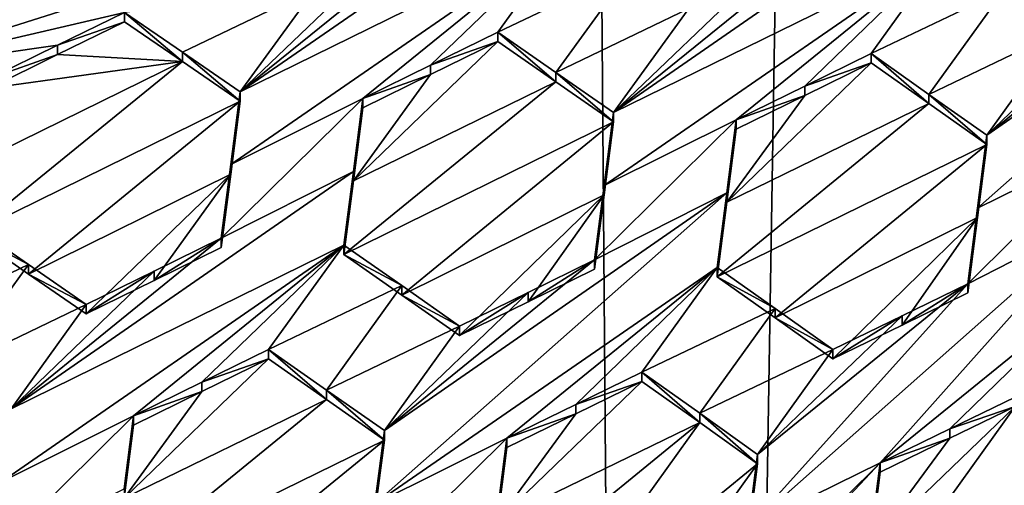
# Model space of a CAD drawing. Header units: metres. Extents: x -28 to 28, y -243 to 28.
# Tile 23 of 147: x -4.441 to -2.689, y -223.878 to -223.051. Entities that reach past the tile are written whole.
import ezdxf

# ---------------------------------------------------------------- set-up
doc = ezdxf.new("R2010")
doc.units = ezdxf.units.M
doc.layers.add('solid_10661043', color=7, linetype='CONTINUOUS')

msp = doc.modelspace()

# ---------------------------------------------------------------- linework, layer by layer
at = {"layer": 'solid_10661043'}
for points in [[(-6.468189, -240.147827, 149.682373), (-2.982479, -33.177227, 120.627815), (-7.076779, -32.296349, 120.462425)], [(-6.468189, -240.147827, 149.682373), (0, -240.141998, 149.723801), (-2.982479, -33.177227, 120.627815)], [(0, -240.141998, 149.723801), (-0.000043, -33.363544, 120.662979), (-2.982479, -33.177227, 120.627815)], [(-3.305357, -235.757614, 145.381073), (-6.610481, -235.649948, 145.324188), (-4.885979, -33.363503, 116.919937)], [(-3.305357, -235.757614, 145.381073), (-4.885979, -33.363503, 116.919937), (0.002991, -33.878384, 117.022713)], [(0, -235.869141, 145.41066), (-3.305357, -235.757614, 145.381073), (0.002991, -33.878384, 117.022713)], [(-5.242968, -219.076813, 116.413437), (8.043475, -227.407623, 118.645668), (-8.043475, -223.244019, 117.530037)], [(-5.242968, -219.076813, 116.413437), (7.775297, -222.446243, 117.316269), (8.043475, -227.407623, 118.645668)], [(-3.456446, -222.888046, 132.717468), (-3.439428, -222.757843, 132.703918), (-4.048522, -223.178833, 132.579803)], [(-3.674563, -222.876465, 132.64975), (-4.048522, -223.178833, 132.579803), (-3.439428, -222.757843, 132.703918)], [(-2.792177, -222.925217, 132.916641), (-2.775081, -222.793442, 132.906662), (-3.384254, -223.215744, 132.779922)], [(-3.010295, -222.912643, 132.852615), (-3.384254, -223.215744, 132.779922), (-2.775081, -222.793442, 132.906662)], [(-2.736681, -223.385742, 132.973328), (-2.501868, -223.270203, 133.025528), (-2.110641, -222.83223, 133.094742)], [(-2.719986, -223.255981, 132.967651), (-2.736681, -223.385742, 132.973328), (-2.110641, -222.83223, 133.094742)], [(-2.719986, -223.255981, 132.967651), (-2.110641, -222.83223, 133.094742), (-2.346027, -222.952393, 133.04213)], [(-4.120714, -222.853455, 132.508652), (-4.81527, -223.074295, 132.328217), (-4.71279, -223.144104, 132.371521)], [(-4.578863, -222.960281, 132.383194), (-4.81527, -223.074295, 132.328217), (-4.120714, -222.853455, 132.508652)], [(-4.120714, -222.853455, 132.508652), (-4.71279, -223.144104, 132.371521), (-4.017067, -222.924179, 132.552002)], [(-3.456446, -222.888046, 132.717468), (-4.065399, -223.308212, 132.592255), (-3.830404, -223.190659, 132.646576)], [(-3.456446, -222.888046, 132.717468), (-4.048522, -223.178833, 132.579803), (-4.065399, -223.308212, 132.592255)], [(-3.674563, -222.876465, 132.64975), (-3.793971, -222.935104, 132.622009), (-4.048522, -223.178833, 132.579803)], [(-3.456446, -222.888046, 132.717468), (-3.830404, -223.190659, 132.646576), (-3.709781, -223.131424, 132.674606)], [(-3.456446, -222.888046, 132.717468), (-3.709781, -223.131424, 132.674606), (-3.590373, -223.072784, 132.702362)], [(-3.352985, -222.959396, 132.757935), (-3.456446, -222.888046, 132.717468), (-3.590373, -223.072784, 132.702362)], [(-4.017067, -222.924179, 132.552002), (-4.71279, -223.144104, 132.371521), (-4.254641, -223.037445, 132.496338)], [(-2.792177, -222.925217, 132.916641), (-3.384254, -223.215744, 132.779922), (-3.401065, -223.345428, 132.789322)], [(-2.792177, -222.925217, 132.916641), (-3.401065, -223.345428, 132.789322), (-3.166136, -223.228516, 132.843201)], [(-3.010295, -222.912643, 132.852615), (-3.128991, -222.970917, 132.825104), (-3.384254, -223.215744, 132.779922)], [(-2.792177, -222.925217, 132.916641), (-3.166136, -223.228516, 132.843201), (-3.044009, -223.168625, 132.871277)], [(-2.792177, -222.925217, 132.916641), (-3.044009, -223.168625, 132.871277), (-2.926105, -223.110809, 132.898346)], [(-2.688976, -222.997452, 132.953003), (-2.792177, -222.925217, 132.916641), (-2.926105, -223.110809, 132.898346)], [(-3.793971, -222.935104, 132.622009), (-3.914594, -222.994339, 132.593979), (-4.048522, -223.178833, 132.579803)], [(-3.352985, -222.959396, 132.757935), (-3.590373, -223.072784, 132.702362), (-3.487027, -223.144318, 132.741791)], [(-3.250326, -223.030487, 132.796967), (-3.352985, -222.959396, 132.757935), (-3.487027, -223.144318, 132.741791)], [(-2.719986, -223.255981, 132.967651), (-2.346027, -222.952393, 133.04213), (-2.462784, -223.009537, 133.015747)], [(-3.128991, -222.970917, 132.825104), (-3.250326, -223.030487, 132.796967), (-3.384254, -223.215744, 132.779922)], [(-4.15112, -223.108337, 132.538696), (-3.914594, -222.994339, 132.593979), (-4.254641, -223.037445, 132.496338)], [(-4.15112, -223.108337, 132.538696), (-4.048522, -223.178833, 132.579803), (-3.914594, -222.994339, 132.593979)], [(-2.822979, -223.183258, 132.933716), (-2.688976, -222.997452, 132.953003), (-2.926105, -223.110809, 132.898346)], [(-2.822979, -223.183258, 132.933716), (-2.586058, -223.069885, 132.987808), (-2.688976, -222.997452, 132.953003)], [(-2.719986, -223.255981, 132.967651), (-2.462784, -223.009537, 133.015747), (-2.586058, -223.069885, 132.987808)], [(-2.688975, -223.01384, 132.891861), (-2.688976, -222.997452, 132.953003), (-2.586058, -223.069885, 132.987808)], [(-4.373814, -223.095963, 132.468689), (-4.254641, -223.037445, 132.496338), (-4.71279, -223.144104, 132.371521)], [(-4.254641, -223.054123, 132.434143), (-4.254641, -223.037445, 132.496338), (-4.373814, -223.095963, 132.468689)], [(-4.151119, -223.124985, 132.476547), (-4.254641, -223.037445, 132.496338), (-4.254641, -223.054123, 132.434143)], [(-4.15112, -223.108337, 132.538696), (-4.254641, -223.037445, 132.496338), (-4.151119, -223.124985, 132.476547)], [(-3.250326, -223.030487, 132.796967), (-3.487027, -223.144318, 132.741791), (-3.384254, -223.215744, 132.779922)], [(-4.373802, -223.112656, 132.406387), (-4.254641, -223.054123, 132.434143), (-4.373814, -223.095963, 132.468689)], [(-4.151119, -223.124985, 132.476547), (-4.254641, -223.054123, 132.434143), (-4.373802, -223.112656, 132.406387)], [(-3.709781, -223.131424, 132.674606), (-3.590373, -223.08934, 132.640594), (-3.590373, -223.072784, 132.702362)], [(-3.487027, -223.160858, 132.680084), (-3.487027, -223.144318, 132.741791), (-3.590373, -223.072784, 132.702362)], [(-3.590373, -223.08934, 132.640594), (-3.487027, -223.160858, 132.680084), (-3.590373, -223.072784, 132.702362)], [(-2.822979, -223.183258, 132.933716), (-2.719986, -223.255981, 132.967651), (-2.586058, -223.069885, 132.987808)], [(-4.71279, -223.144104, 132.371521), (-4.494672, -223.155304, 132.440628), (-4.373814, -223.095963, 132.468689)], [(-4.373802, -223.112656, 132.406387), (-4.373814, -223.095963, 132.468689), (-4.494672, -223.155304, 132.440628)], [(-3.847267, -223.336792, 132.5961), (-3.487027, -223.160858, 132.680084), (-3.590373, -223.08934, 132.640594)], [(-3.847267, -223.336792, 132.5961), (-3.590373, -223.08934, 132.640594), (-3.709781, -223.147995, 132.612762)], [(-3.709781, -223.147995, 132.612762), (-3.590373, -223.08934, 132.640594), (-3.709781, -223.131424, 132.674606)], [(-4.494672, -223.172028, 132.378235), (-4.373802, -223.112656, 132.406387), (-4.494672, -223.155304, 132.440628)], [(-4.151119, -223.124985, 132.476547), (-4.373802, -223.112656, 132.406387), (-4.494672, -223.172028, 132.378235)], [(-4.15112, -223.108337, 132.538696), (-4.048522, -223.195465, 132.517715), (-4.048522, -223.178833, 132.579803)], [(-4.15112, -223.108337, 132.538696), (-4.151119, -223.124985, 132.476547), (-4.048522, -223.195465, 132.517715)], [(-2.926105, -223.127243, 132.837006), (-2.926105, -223.110809, 132.898346), (-3.044009, -223.168625, 132.871277)], [(-2.822978, -223.199677, 132.872421), (-2.926105, -223.110809, 132.898346), (-2.926105, -223.127243, 132.837006)], [(-2.822978, -223.199677, 132.872421), (-2.822979, -223.183258, 132.933716), (-2.926105, -223.110809, 132.898346)], [(-4.151119, -223.124985, 132.476547), (-4.511578, -223.301193, 132.392349), (-4.528584, -223.431335, 132.405701)], [(-4.151119, -223.124985, 132.476547), (-4.528584, -223.431335, 132.405701), (-4.048522, -223.195465, 132.517715)], [(-4.151119, -223.124985, 132.476547), (-4.494672, -223.172028, 132.378235), (-4.511578, -223.301193, 132.392349)], [(-3.709781, -223.147995, 132.612762), (-3.709781, -223.131424, 132.674606), (-3.830404, -223.190659, 132.646576)], [(-3.182922, -223.374802, 132.789856), (-2.926105, -223.127243, 132.837006), (-3.043972, -223.185074, 132.809845)], [(-2.822978, -223.199677, 132.872421), (-2.926105, -223.127243, 132.837006), (-3.182922, -223.374802, 132.789856)], [(-3.043972, -223.185074, 132.809845), (-2.926105, -223.127243, 132.837006), (-3.044009, -223.168625, 132.871277)], [(-3.847267, -223.336792, 132.5961), (-3.709781, -223.147995, 132.612762), (-3.830404, -223.20726, 132.584625)], [(-3.830404, -223.20726, 132.584625), (-3.709781, -223.147995, 132.612762), (-3.830404, -223.190659, 132.646576)], [(-3.384254, -223.232269, 132.718262), (-3.384254, -223.215744, 132.779922), (-3.487027, -223.144318, 132.741791)], [(-3.487027, -223.160858, 132.680084), (-3.384254, -223.232269, 132.718262), (-3.487027, -223.144318, 132.741791)], [(-3.864316, -223.467987, 132.606812), (-3.384254, -223.232269, 132.718262), (-3.487027, -223.160858, 132.680084)], [(-3.847267, -223.336792, 132.5961), (-3.864316, -223.467987, 132.606812), (-3.487027, -223.160858, 132.680084)], [(-3.043972, -223.185074, 132.809845), (-3.044009, -223.168625, 132.871277), (-3.166136, -223.228516, 132.843201)], [(-4.065399, -223.32486, 132.530106), (-4.065399, -223.308212, 132.592255), (-4.048522, -223.178833, 132.579803)], [(-4.048522, -223.195465, 132.517715), (-4.065399, -223.32486, 132.530106), (-4.048522, -223.178833, 132.579803)], [(-3.182922, -223.374802, 132.789856), (-3.043972, -223.185074, 132.809845), (-3.166136, -223.24501, 132.781662)], [(-3.166136, -223.24501, 132.781662), (-3.043972, -223.185074, 132.809845), (-3.166136, -223.228516, 132.843201)], [(-2.719986, -223.2724, 132.906387), (-2.719986, -223.255981, 132.967651), (-2.822979, -223.183258, 132.933716)], [(-2.822978, -223.199677, 132.872421), (-2.719986, -223.2724, 132.906387), (-2.822979, -223.183258, 132.933716)], [(-4.425204, -223.502579, 132.44632), (-4.048522, -223.195465, 132.517715), (-4.528584, -223.431335, 132.405701)], [(-4.425204, -223.502579, 132.44632), (-4.065399, -223.32486, 132.530106), (-4.048522, -223.195465, 132.517715)], [(-4.082434, -223.439026, 132.603943), (-3.830404, -223.190659, 132.646576), (-4.065399, -223.308212, 132.592255)], [(-3.847267, -223.32019, 132.658096), (-3.830404, -223.190659, 132.646576), (-4.082434, -223.439026, 132.603943)], [(-3.847267, -223.32019, 132.658096), (-3.830404, -223.20726, 132.584625), (-3.830404, -223.190659, 132.646576)], [(-2.822978, -223.199677, 132.872421), (-3.182922, -223.374802, 132.789856), (-3.200048, -223.507477, 132.797333)], [(-2.822978, -223.199677, 132.872421), (-3.200048, -223.507477, 132.797333), (-2.719986, -223.2724, 132.906387)], [(-3.847267, -223.32019, 132.658096), (-3.847267, -223.336792, 132.5961), (-3.830404, -223.20726, 132.584625)], [(-3.401065, -223.361969, 132.7276), (-3.384254, -223.215744, 132.779922), (-3.384254, -223.232269, 132.718262)], [(-3.401065, -223.345428, 132.789322), (-3.384254, -223.215744, 132.779922), (-3.401065, -223.361969, 132.7276)], [(-3.864316, -223.467987, 132.606812), (-3.761084, -223.539902, 132.64447), (-3.384254, -223.232269, 132.718262)], [(-3.761084, -223.539902, 132.64447), (-3.401065, -223.361969, 132.7276), (-3.384254, -223.232269, 132.718262)], [(-3.418165, -223.47757, 132.797989), (-3.166136, -223.228516, 132.843201), (-3.401065, -223.345428, 132.789322)], [(-3.182922, -223.358307, 132.851456), (-3.166136, -223.228516, 132.843201), (-3.418165, -223.47757, 132.797989)], [(-3.182922, -223.358307, 132.851456), (-3.166136, -223.24501, 132.781662), (-3.166136, -223.228516, 132.843201)], [(-8.043475, -223.244019, 117.530037), (8.043475, -227.407623, 118.645668), (5.242968, -231.574844, 119.762268)], [(-8.043475, -223.244019, 117.530037), (5.242968, -231.574844, 119.762268), (-7.775297, -228.205399, 118.859436)], [(-3.182922, -223.374802, 132.789856), (-3.166136, -223.24501, 132.781662), (-3.182922, -223.358307, 132.851456)], [(-2.736681, -223.402176, 132.911987), (-2.736681, -223.385742, 132.973328), (-2.719986, -223.255981, 132.967651)], [(-2.736681, -223.402176, 132.911987), (-2.719986, -223.255981, 132.967651), (-2.719986, -223.2724, 132.906387)], [(-2.719986, -223.2724, 132.906387), (-3.200048, -223.507477, 132.797333), (-3.096976, -223.580322, 132.831055)], [(-2.736681, -223.402176, 132.911987), (-2.719986, -223.2724, 132.906387), (-3.096976, -223.580322, 132.831055)], [(-2.753897, -223.519791, 132.978333), (-2.518517, -223.399979, 133.029831), (-2.501868, -223.270203, 133.025528)], [(-2.736681, -223.385742, 132.973328), (-2.753897, -223.519791, 132.978333), (-2.501868, -223.270203, 133.025528)], [(-4.082434, -223.455704, 132.541748), (-4.082434, -223.439026, 132.603943), (-4.065399, -223.308212, 132.592255)], [(-4.065399, -223.32486, 132.530106), (-4.082434, -223.455704, 132.541748), (-4.065399, -223.308212, 132.592255)], [(-4.456392, -223.742004, 132.531723), (-3.864316, -223.45137, 132.668869), (-3.847267, -223.32019, 132.658096)], [(-4.456392, -223.742004, 132.531723), (-3.847267, -223.32019, 132.658096), (-4.082434, -223.439026, 132.603943)], [(-4.425204, -223.502579, 132.44632), (-4.322464, -223.573608, 132.48584), (-4.065399, -223.32486, 132.530106)], [(-4.322464, -223.573608, 132.48584), (-4.201606, -223.514236, 132.513992), (-4.065399, -223.32486, 132.530106)], [(-4.201606, -223.514236, 132.513992), (-4.082434, -223.455704, 132.541748), (-4.065399, -223.32486, 132.530106)], [(-3.847267, -223.32019, 132.658096), (-3.864316, -223.45137, 132.668869), (-3.847267, -223.336792, 132.5961)], [(-3.864316, -223.45137, 132.668869), (-3.864316, -223.467987, 132.606812), (-3.847267, -223.336792, 132.5961)], [(-3.401065, -223.345428, 132.789322), (-3.401065, -223.361969, 132.7276), (-3.418165, -223.494125, 132.736206)], [(-3.418165, -223.47757, 132.797989), (-3.401065, -223.345428, 132.789322), (-3.418165, -223.494125, 132.736206)], [(-3.808922, -223.911118, 132.731461), (-3.182922, -223.358307, 132.851456), (-3.792124, -223.781021, 132.72403)], [(-3.808922, -223.911118, 132.731461), (-3.200048, -223.490952, 132.858994), (-3.182922, -223.358307, 132.851456)], [(-3.182922, -223.358307, 132.851456), (-3.418165, -223.47757, 132.797989), (-3.792124, -223.781021, 132.72403)], [(-3.761084, -223.539902, 132.64447), (-3.658196, -223.611862, 132.680969), (-3.401065, -223.361969, 132.7276)], [(-3.658196, -223.611862, 132.680969), (-3.5362, -223.552017, 132.709061), (-3.401065, -223.361969, 132.7276)], [(-3.5362, -223.552017, 132.709061), (-3.418165, -223.494125, 132.736206), (-3.401065, -223.361969, 132.7276)], [(-3.182922, -223.374802, 132.789856), (-3.182922, -223.358307, 132.851456), (-3.200048, -223.490952, 132.858994)], [(-3.182922, -223.374802, 132.789856), (-3.200048, -223.490952, 132.858994), (-3.200048, -223.507477, 132.797333)], [(-2.753897, -223.53624, 132.916916), (-2.753897, -223.519791, 132.978333), (-2.736681, -223.385742, 132.973328)], [(-2.736681, -223.402176, 132.911987), (-2.753897, -223.53624, 132.916916), (-2.736681, -223.385742, 132.973328)], [(-4.425204, -223.485855, 132.508759), (-4.528584, -223.414597, 132.468185), (-4.662511, -223.599304, 132.453201)], [(-4.425204, -223.485855, 132.508759), (-4.528584, -223.431335, 132.405701), (-4.528584, -223.414597, 132.468185)], [(-2.518517, -223.399979, 133.029831), (-3.14456, -223.953613, 132.907974), (-2.909738, -223.838272, 132.959198)], [(-2.753897, -223.519791, 132.978333), (-3.14456, -223.953613, 132.907974), (-2.518517, -223.399979, 133.029831)], [(-2.736681, -223.402176, 132.911987), (-3.096976, -223.580322, 132.831055), (-2.993928, -223.653488, 132.863495)], [(-2.736681, -223.402176, 132.911987), (-2.993928, -223.653488, 132.863495), (-2.870583, -223.593231, 132.890991)], [(-2.518517, -223.399979, 133.029831), (-2.909738, -223.838272, 132.959198), (-2.53578, -223.534744, 133.033478)], [(-2.736681, -223.402176, 132.911987), (-2.870583, -223.593231, 132.890991), (-2.753897, -223.53624, 132.916916)], [(-4.425204, -223.485855, 132.508759), (-4.425204, -223.502579, 132.44632), (-4.528584, -223.431335, 132.405701)], [(-4.201594, -223.497543, 132.576294), (-4.456392, -223.742004, 132.531723), (-4.082434, -223.439026, 132.603943)], [(-4.201606, -223.514236, 132.513992), (-4.082434, -223.439026, 132.603943), (-4.082434, -223.455704, 132.541748)], [(-4.201594, -223.497543, 132.576294), (-4.082434, -223.439026, 132.603943), (-4.201606, -223.514236, 132.513992)], [(-4.47325, -223.871841, 132.541931), (-4.238274, -223.754517, 132.596008), (-3.864316, -223.45137, 132.668869)], [(-4.47325, -223.871841, 132.541931), (-3.864316, -223.45137, 132.668869), (-4.456392, -223.742004, 132.531723)], [(-4.238274, -223.754517, 132.596008), (-4.116872, -223.694946, 132.624054), (-3.864316, -223.45137, 132.668869)], [(-4.116872, -223.694946, 132.624054), (-3.998243, -223.636734, 132.651443), (-3.864316, -223.45137, 132.668869)], [(-3.998243, -223.636734, 132.651443), (-3.761084, -223.523285, 132.706482), (-3.864316, -223.45137, 132.668869)], [(-3.864316, -223.45137, 132.668869), (-3.761084, -223.523285, 132.706482), (-3.864316, -223.467987, 132.606812)], [(-3.761084, -223.523285, 132.706482), (-3.761084, -223.539902, 132.64447), (-3.864316, -223.467987, 132.606812)], [(-4.425204, -223.485855, 132.508759), (-4.662511, -223.599304, 132.453201), (-4.559203, -223.670715, 132.492966)], [(-4.322464, -223.556885, 132.548233), (-4.425204, -223.485855, 132.508759), (-4.559203, -223.670715, 132.492966)], [(-4.322464, -223.556885, 132.548233), (-4.425204, -223.502579, 132.44632), (-4.425204, -223.485855, 132.508759)], [(-3.53617, -223.535431, 132.770935), (-3.792124, -223.781021, 132.72403), (-3.418165, -223.47757, 132.797989)], [(-3.418165, -223.47757, 132.797989), (-3.418165, -223.494125, 132.736206), (-3.5362, -223.552017, 132.709061)], [(-3.53617, -223.535431, 132.770935), (-3.418165, -223.47757, 132.797989), (-3.5362, -223.552017, 132.709061)], [(-4.201594, -223.497543, 132.576294), (-4.322464, -223.556885, 132.548233), (-4.456392, -223.742004, 132.531723)], [(-4.322464, -223.556885, 132.548233), (-4.322464, -223.573608, 132.48584), (-4.425204, -223.502579, 132.44632)], [(-4.201594, -223.497543, 132.576294), (-4.201606, -223.514236, 132.513992), (-4.322464, -223.573608, 132.48584)], [(-4.201594, -223.497543, 132.576294), (-4.322464, -223.573608, 132.48584), (-4.322464, -223.556885, 132.548233)], [(-3.808922, -223.911118, 132.731461), (-3.574006, -223.794495, 132.784653), (-3.200048, -223.490952, 132.858994)], [(-3.200048, -223.490952, 132.858994), (-3.574006, -223.794495, 132.784653), (-3.451514, -223.734543, 132.812408)], [(-3.200048, -223.490952, 132.858994), (-3.451514, -223.734543, 132.812408), (-3.333975, -223.677002, 132.839005)], [(-3.200048, -223.490952, 132.858994), (-3.333975, -223.677002, 132.839005), (-3.096976, -223.563812, 132.892685)], [(-3.200048, -223.507477, 132.797333), (-3.200048, -223.490952, 132.858994), (-3.096976, -223.563812, 132.892685)], [(-3.096976, -223.580322, 132.831055), (-3.200048, -223.507477, 132.797333), (-3.096976, -223.563812, 132.892685)], [(-2.753897, -223.519791, 132.978333), (-3.127856, -223.823395, 132.903763), (-3.14456, -223.953613, 132.907974)], [(-2.753897, -223.519791, 132.978333), (-2.870531, -223.576721, 132.952499), (-3.127856, -223.823395, 132.903763)], [(-2.870583, -223.593231, 132.890991), (-2.870531, -223.576721, 132.952499), (-2.753897, -223.519791, 132.978333)], [(-2.753897, -223.53624, 132.916916), (-2.870583, -223.593231, 132.890991), (-2.753897, -223.519791, 132.978333)], [(-3.895067, -223.708817, 132.688278), (-3.761084, -223.523285, 132.706482), (-3.998243, -223.636734, 132.651443)], [(-3.895067, -223.708817, 132.688278), (-3.658196, -223.595261, 132.74295), (-3.761084, -223.523285, 132.706482)], [(-3.53617, -223.535431, 132.770935), (-3.658196, -223.595261, 132.74295), (-3.792124, -223.781021, 132.72403)], [(-3.761084, -223.523285, 132.706482), (-3.658196, -223.595261, 132.74295), (-3.761084, -223.539902, 132.64447)], [(-3.53617, -223.535431, 132.770935), (-3.5362, -223.552017, 132.709061), (-3.658196, -223.611862, 132.680969)], [(-3.53617, -223.535431, 132.770935), (-3.658196, -223.611862, 132.680969), (-3.658196, -223.595261, 132.74295)], [(-2.53578, -223.534744, 133.033478), (-2.909738, -223.838272, 132.959198), (-2.785959, -223.778, 132.986038)], [(-2.53578, -223.534744, 133.033478), (-2.785959, -223.778, 132.986038), (-2.669707, -223.721436, 133.011108)], [(-3.658196, -223.595261, 132.74295), (-3.658196, -223.611862, 132.680969), (-3.761084, -223.539902, 132.64447)], [(-4.322464, -223.556885, 132.548233), (-4.559203, -223.670715, 132.492966), (-4.456392, -223.742004, 132.531723)], [(-3.230932, -223.750031, 132.871994), (-3.096976, -223.563812, 132.892685), (-3.333975, -223.677002, 132.839005)], [(-3.230932, -223.750031, 132.871994), (-2.993928, -223.636993, 132.925095), (-3.096976, -223.563812, 132.892685)], [(-3.096976, -223.580322, 132.831055), (-3.096976, -223.563812, 132.892685), (-2.993928, -223.636993, 132.925095)], [(-2.870531, -223.576721, 132.952499), (-2.993928, -223.636993, 132.925095), (-3.127856, -223.823395, 132.903763)], [(-2.993928, -223.653488, 132.863495), (-3.096976, -223.580322, 132.831055), (-2.993928, -223.636993, 132.925095)], [(-2.870531, -223.576721, 132.952499), (-2.993928, -223.653488, 132.863495), (-2.993928, -223.636993, 132.925095)], [(-2.870583, -223.593231, 132.890991), (-2.993928, -223.653488, 132.863495), (-2.870531, -223.576721, 132.952499)], [(-3.792124, -223.781021, 132.72403), (-3.658196, -223.595261, 132.74295), (-3.895067, -223.708817, 132.688278)], [(-4.116872, -223.694946, 132.624054), (-3.998243, -223.653397, 132.589233), (-3.998243, -223.636734, 132.651443)], [(-3.998243, -223.636734, 132.651443), (-3.998243, -223.653397, 132.589233), (-3.895067, -223.725479, 132.626114)], [(-3.895067, -223.708817, 132.688278), (-3.998243, -223.636734, 132.651443), (-3.895067, -223.725479, 132.626114)], [(-3.230932, -223.750031, 132.871994), (-3.127856, -223.823395, 132.903763), (-2.993928, -223.636993, 132.925095)], [(-3.998243, -223.653397, 132.589233), (-4.116854, -223.711624, 132.561752), (-4.255118, -223.901199, 132.542877)], [(-3.895067, -223.725479, 132.626114), (-3.998243, -223.653397, 132.589233), (-4.255118, -223.901199, 132.542877)], [(-4.116872, -223.694946, 132.624054), (-4.116854, -223.711624, 132.561752), (-3.998243, -223.653397, 132.589233)], [(-3.333975, -223.693573, 132.777191), (-3.333975, -223.677002, 132.839005), (-3.451514, -223.734543, 132.812408)], [(-3.230932, -223.766586, 132.810211), (-3.333975, -223.677002, 132.839005), (-3.333975, -223.693573, 132.777191)], [(-3.230932, -223.766586, 132.810211), (-3.230932, -223.750031, 132.871994), (-3.333975, -223.677002, 132.839005)], [(-4.238274, -223.754517, 132.596008), (-4.116854, -223.711624, 132.561752), (-4.116872, -223.694946, 132.624054)], [(-3.451479, -223.751114, 132.750519), (-3.590782, -223.94133, 132.729004), (-3.333975, -223.693573, 132.777191)], [(-3.230932, -223.766586, 132.810211), (-3.333975, -223.693573, 132.777191), (-3.590782, -223.94133, 132.729004)], [(-3.451479, -223.751114, 132.750519), (-3.333975, -223.693573, 132.777191), (-3.451514, -223.734543, 132.812408)], [(-4.116854, -223.711624, 132.561752), (-4.238274, -223.77124, 132.5336), (-4.255118, -223.901199, 132.542877)], [(-4.238274, -223.754517, 132.596008), (-4.238274, -223.77124, 132.5336), (-4.116854, -223.711624, 132.561752)], [(-3.895067, -223.708817, 132.688278), (-3.895067, -223.725479, 132.626114), (-3.792124, -223.797668, 132.661896)], [(-3.792124, -223.781021, 132.72403), (-3.895067, -223.708817, 132.688278), (-3.792124, -223.797668, 132.661896)], [(-3.895067, -223.725479, 132.626114), (-4.255118, -223.901199, 132.542877), (-4.272186, -224.033096, 132.551575)], [(-3.792124, -223.797668, 132.661896), (-3.895067, -223.725479, 132.626114), (-4.272186, -224.033096, 132.551575)], [(-2.669707, -223.7379, 132.949661), (-2.669707, -223.721436, 133.011108), (-2.785959, -223.778, 132.986038)], [(-3.451479, -223.751114, 132.750519), (-3.451514, -223.734543, 132.812408), (-3.574006, -223.794495, 132.784653)], [(-2.94365, -224.11998, 132.903046), (-2.669707, -223.7379, 132.949661), (-2.926407, -223.985062, 132.900558)], [(-2.566728, -223.81221, 132.977585), (-2.669707, -223.7379, 132.949661), (-2.94365, -224.11998, 132.903046)], [(-2.926407, -223.985062, 132.900558), (-2.669707, -223.7379, 132.949661), (-2.785907, -223.794464, 132.9245)], [(-2.785907, -223.794464, 132.9245), (-2.669707, -223.7379, 132.949661), (-2.785959, -223.778, 132.986038)], [(-4.490304, -224.003372, 132.551529), (-4.255118, -223.884476, 132.605347), (-4.238274, -223.754517, 132.596008)], [(-4.47325, -223.871841, 132.541931), (-4.490304, -224.003372, 132.551529), (-4.238274, -223.754517, 132.596008)], [(-4.255118, -223.884476, 132.605347), (-4.238274, -223.77124, 132.5336), (-4.238274, -223.754517, 132.596008)], [(-3.451479, -223.751114, 132.750519), (-3.574006, -223.811111, 132.722656), (-3.590782, -223.94133, 132.729004)], [(-3.451479, -223.751114, 132.750519), (-3.574006, -223.794495, 132.784653), (-3.574006, -223.811111, 132.722656)], [(-3.230932, -223.750031, 132.871994), (-3.127856, -223.839935, 132.84201), (-3.127856, -223.823395, 132.903763)], [(-3.230932, -223.766586, 132.810211), (-3.127856, -223.839935, 132.84201), (-3.230932, -223.750031, 132.871994)], [(-6.575266, -223.841171, 136.553665), (-4.376737, -224.921799, 137.19516), (-6.189153, -223.779282, 136.466309)], [(-6.189153, -223.779282, 136.466309), (-4.376737, -224.921799, 137.19516), (-5.935938, -225.133881, 136.516098)], [(-4.255118, -223.884476, 132.605347), (-4.255118, -223.901199, 132.542877), (-4.238274, -223.77124, 132.5336)], [(-3.792124, -223.781021, 132.72403), (-3.792124, -223.797668, 132.661896), (-3.808922, -223.92778, 132.669266)], [(-3.808922, -223.911118, 132.731461), (-3.792124, -223.781021, 132.72403), (-3.808922, -223.92778, 132.669266)], [(-3.230932, -223.766586, 132.810211), (-3.590782, -223.94133, 132.729004), (-3.607918, -224.074524, 132.734818)], [(-3.230932, -223.766586, 132.810211), (-3.607918, -224.074524, 132.734818), (-3.504889, -224.147858, 132.766602)], [(-3.230932, -223.766586, 132.810211), (-3.504889, -224.147858, 132.766602), (-3.127856, -223.839935, 132.84201)], [(-2.785907, -223.794464, 132.9245), (-2.785959, -223.778, 132.986038), (-2.909738, -223.838272, 132.959198)], [(-3.792124, -223.797668, 132.661896), (-4.272186, -224.033096, 132.551575), (-4.169062, -224.105499, 132.587051)], [(-3.808922, -223.92778, 132.669266), (-3.792124, -223.797668, 132.661896), (-4.169062, -224.105499, 132.587051)], [(-3.826036, -224.043854, 132.738327), (-3.590782, -223.924698, 132.791077), (-3.574006, -223.794495, 132.784653)], [(-3.808922, -223.911118, 132.731461), (-3.826036, -224.043854, 132.738327), (-3.574006, -223.794495, 132.784653)], [(-3.574006, -223.811111, 132.722656), (-3.574006, -223.794495, 132.784653), (-3.590782, -223.924698, 132.791077)], [(-2.926407, -223.985062, 132.900558), (-2.785907, -223.794464, 132.9245), (-2.909738, -223.854782, 132.897552)], [(-2.909738, -223.854782, 132.897552), (-2.785907, -223.794464, 132.9245), (-2.909738, -223.838272, 132.959198)], [(-3.590782, -223.94133, 132.729004), (-3.574006, -223.811111, 132.722656), (-3.590782, -223.924698, 132.791077)], [(-2.566728, -223.81221, 132.977585), (-2.94365, -224.11998, 132.903046), (-2.840657, -224.194534, 132.930161)], [(-2.463588, -223.887054, 133.004105), (-2.566728, -223.81221, 132.977585), (-2.840657, -224.194534, 132.930161)], [(-3.14456, -223.970184, 132.846161), (-3.14456, -223.953613, 132.907974), (-3.127856, -223.823395, 132.903763)], [(-3.127856, -223.839935, 132.84201), (-3.14456, -223.970184, 132.846161), (-3.127856, -223.823395, 132.903763)], [(-6.575266, -223.841171, 136.553665), (-7.008004, -223.855209, 136.590042), (-4.376737, -224.921799, 137.19516)], [(-3.552444, -224.522095, 132.840561), (-2.909738, -223.838272, 132.959198), (-3.161768, -224.087952, 132.911682)], [(-3.552444, -224.522095, 132.840561), (-2.926408, -223.968536, 132.962265), (-2.909738, -223.838272, 132.959198)], [(-3.504889, -224.147858, 132.766602), (-3.401798, -224.221527, 132.797287), (-3.127856, -223.839935, 132.84201)], [(-3.127856, -223.839935, 132.84201), (-3.401798, -224.221527, 132.797287), (-3.14456, -223.970184, 132.846161)], [(-3.14456, -223.953613, 132.907974), (-3.161768, -224.087952, 132.911682), (-2.909738, -223.838272, 132.959198)], [(-2.926408, -223.968536, 132.962265), (-2.909738, -223.854782, 132.897552), (-2.909738, -223.838272, 132.959198)], [(-7.008004, -223.855209, 136.590042), (-11.353618, -225.18544, 137.539215), (-4.376737, -224.921799, 137.19516)], [(-2.926407, -223.985062, 132.900558), (-2.909738, -223.854782, 132.897552), (-2.926408, -223.968536, 132.962265)]]:
    msp.add_3dface(points, dxfattribs=at)

doc.saveas('drawing.dxf')
